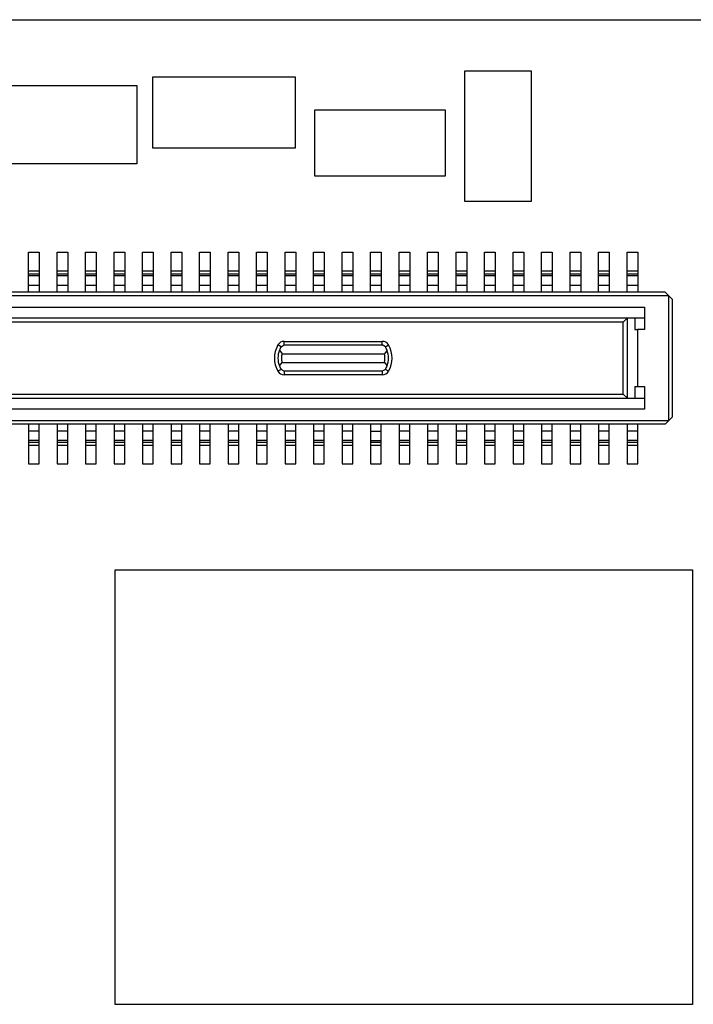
# Model space of a CAD drawing. Extents: x 5 to 415, y 5 to 292.
# Tile 17 of 33: x 67 to 76, y 191 to 205. Entities that reach past the tile are written whole.
import ezdxf

# ---------------------------------------------------------------- set-up
doc = ezdxf.new("R2010")
doc.units = 0
doc.layers.get('0').update_dxf_attribs({"linetype": 'CONTINUOUS'})

msp = doc.modelspace()

# ---------------------------------------------------------------- linework, layer by layer
at = {"color": 7, "linetype": 'CONTINUOUS'}
for p, q in [((44.398, 204.544), (84.632, 204.544)), ((68.732, 203.743), (70.732, 203.743)), ((68.732, 202.743), (68.732, 203.743)), ((70.732, 203.743), (70.732, 202.743)), ((73.112, 201.994), (73.112, 203.824)), ((73.112, 203.824), (74.042, 203.824)), ((74.042, 203.824), (74.042, 201.994)), ((66.503, 203.621), (68.511, 203.621)), ((68.511, 203.621), (68.511, 202.521)), ((71.006, 203.277), (72.836, 203.277)), ((71.006, 202.347), (71.006, 203.277)), ((72.836, 203.277), (72.836, 202.347)), ((70.732, 202.743), (68.732, 202.743)), ((68.511, 202.521), (66.503, 202.521)), ((72.836, 202.347), (71.006, 202.347)), ((74.042, 201.994), (73.112, 201.994)), ((66.99, 201.279), (67.14, 201.279)), ((66.99, 201.019), (66.99, 201.279)), ((67.14, 201.279), (67.14, 201.019)), ((67.39, 201.279), (67.54, 201.279)), ((67.39, 201.019), (67.39, 201.279)), ((67.54, 201.279), (67.54, 201.019)), ((67.79, 201.279), (67.94, 201.279)), ((67.79, 201.019), (67.79, 201.279)), ((67.94, 201.279), (67.94, 201.019)), ((68.19, 201.279), (68.34, 201.279)), ((68.19, 201.019), (68.19, 201.279)), ((68.34, 201.279), (68.34, 201.019)), ((68.59, 201.279), (68.74, 201.279)), ((68.59, 201.019), (68.59, 201.279)), ((68.74, 201.279), (68.74, 201.019)), ((68.99, 201.279), (69.14, 201.279)), ((68.99, 201.019), (68.99, 201.279)), ((69.14, 201.279), (69.14, 201.019)), ((69.39, 201.279), (69.54, 201.279)), ((69.39, 201.019), (69.39, 201.279)), ((69.54, 201.279), (69.54, 201.019)), ((69.79, 201.279), (69.94, 201.279)), ((69.79, 201.019), (69.79, 201.279)), ((69.94, 201.279), (69.94, 201.019)), ((70.19, 201.279), (70.34, 201.279)), ((70.19, 201.019), (70.19, 201.279)), ((70.34, 201.279), (70.34, 201.019)), ((70.59, 201.279), (70.74, 201.279)), ((70.59, 201.019), (70.59, 201.279)), ((70.74, 201.279), (70.74, 201.019)), ((70.99, 201.279), (71.14, 201.279)), ((70.99, 201.019), (70.99, 201.279)), ((71.14, 201.279), (71.14, 201.019)), ((71.39, 201.279), (71.54, 201.279)), ((71.39, 201.019), (71.39, 201.279)), ((71.54, 201.279), (71.54, 201.019)), ((71.79, 201.279), (71.94, 201.279)), ((71.79, 201.019), (71.79, 201.279)), ((71.94, 201.279), (71.94, 201.019)), ((72.19, 201.279), (72.34, 201.279)), ((72.19, 201.019), (72.19, 201.279)), ((72.34, 201.279), (72.34, 201.019)), ((72.59, 201.279), (72.74, 201.279)), ((72.59, 201.019), (72.59, 201.279)), ((72.74, 201.279), (72.74, 201.019)), ((72.99, 201.279), (73.14, 201.279)), ((72.99, 201.019), (72.99, 201.279)), ((73.14, 201.279), (73.14, 201.019)), ((73.39, 201.279), (73.54, 201.279)), ((73.39, 201.019), (73.39, 201.279)), ((73.54, 201.279), (73.54, 201.019)), ((73.79, 201.279), (73.94, 201.279)), ((73.79, 201.019), (73.79, 201.279)), ((73.94, 201.279), (73.94, 201.019)), ((74.19, 201.279), (74.34, 201.279)), ((74.19, 201.019), (74.19, 201.279)), ((74.34, 201.279), (74.34, 201.019)), ((74.59, 201.279), (74.74, 201.279)), ((74.59, 201.019), (74.59, 201.279)), ((74.74, 201.279), (74.74, 201.019)), ((74.99, 201.279), (75.14, 201.279)), ((74.99, 201.019), (74.99, 201.279)), ((75.14, 201.279), (75.14, 201.019)), ((75.39, 201.279), (75.54, 201.279)), ((75.39, 201.019), (75.39, 201.279)), ((75.54, 201.279), (75.54, 201.019)), ((66.99, 201.019), (67.14, 201.019)), ((66.99, 200.975), (66.99, 201.019)), ((66.99, 200.975), (67.14, 200.975)), ((66.99, 200.951), (66.99, 200.975)), ((67.14, 200.951), (66.99, 200.951)), ((66.99, 200.819), (66.99, 200.951)), ((67.14, 201.019), (67.14, 200.975)), ((67.14, 200.975), (67.14, 200.951)), ((67.14, 200.951), (67.14, 200.819)), ((67.39, 201.019), (67.54, 201.019)), ((67.39, 200.975), (67.39, 201.019)), ((67.39, 200.975), (67.54, 200.975)), ((67.39, 200.951), (67.39, 200.975)), ((67.54, 200.951), (67.39, 200.951)), ((67.39, 200.819), (67.39, 200.951)), ((67.54, 201.019), (67.54, 200.975)), ((67.54, 200.975), (67.54, 200.951)), ((67.54, 200.951), (67.54, 200.819)), ((67.79, 201.019), (67.94, 201.019)), ((67.79, 200.975), (67.79, 201.019)), ((67.79, 200.975), (67.94, 200.975)), ((67.79, 200.951), (67.79, 200.975)), ((67.94, 200.951), (67.79, 200.951)), ((67.79, 200.819), (67.79, 200.951)), ((67.94, 201.019), (67.94, 200.975)), ((67.94, 200.975), (67.94, 200.951)), ((67.94, 200.951), (67.94, 200.819)), ((68.19, 201.019), (68.34, 201.019)), ((68.19, 200.975), (68.19, 201.019)), ((68.19, 200.975), (68.34, 200.975)), ((68.19, 200.951), (68.19, 200.975)), ((68.34, 200.951), (68.19, 200.951)), ((68.19, 200.819), (68.19, 200.951)), ((68.34, 201.019), (68.34, 200.975)), ((68.34, 200.975), (68.34, 200.951)), ((68.34, 200.951), (68.34, 200.819)), ((68.59, 201.019), (68.74, 201.019)), ((68.59, 200.975), (68.59, 201.019)), ((68.59, 200.975), (68.74, 200.975)), ((68.59, 200.951), (68.59, 200.975)), ((68.74, 200.951), (68.59, 200.951)), ((68.59, 200.819), (68.59, 200.951)), ((68.74, 201.019), (68.74, 200.975)), ((68.74, 200.975), (68.74, 200.951)), ((68.74, 200.951), (68.74, 200.819)), ((68.99, 201.019), (69.14, 201.019)), ((68.99, 200.975), (68.99, 201.019)), ((68.99, 200.975), (69.14, 200.975)), ((68.99, 200.951), (68.99, 200.975)), ((69.14, 200.951), (68.99, 200.951)), ((68.99, 200.819), (68.99, 200.951)), ((69.14, 201.019), (69.14, 200.975)), ((69.14, 200.975), (69.14, 200.951)), ((69.14, 200.951), (69.14, 200.819)), ((69.39, 201.019), (69.54, 201.019)), ((69.39, 200.975), (69.39, 201.019)), ((69.39, 200.975), (69.54, 200.975)), ((69.39, 200.951), (69.39, 200.975)), ((69.54, 200.951), (69.39, 200.951)), ((69.39, 200.819), (69.39, 200.951)), ((69.54, 201.019), (69.54, 200.975)), ((69.54, 200.975), (69.54, 200.951)), ((69.54, 200.951), (69.54, 200.819)), ((69.79, 201.019), (69.94, 201.019)), ((69.79, 200.975), (69.79, 201.019)), ((69.79, 200.975), (69.94, 200.975)), ((69.79, 200.951), (69.79, 200.975)), ((69.94, 200.951), (69.79, 200.951)), ((69.79, 200.819), (69.79, 200.951)), ((69.94, 201.019), (69.94, 200.975)), ((69.94, 200.975), (69.94, 200.951)), ((69.94, 200.951), (69.94, 200.819)), ((70.19, 201.019), (70.34, 201.019)), ((70.19, 200.975), (70.19, 201.019)), ((70.19, 200.975), (70.34, 200.975)), ((70.19, 200.951), (70.19, 200.975)), ((70.34, 200.951), (70.19, 200.951)), ((70.19, 200.819), (70.19, 200.951)), ((70.34, 201.019), (70.34, 200.975)), ((70.34, 200.975), (70.34, 200.951)), ((70.34, 200.951), (70.34, 200.819)), ((70.59, 201.019), (70.74, 201.019)), ((70.59, 200.975), (70.59, 201.019)), ((70.59, 200.975), (70.74, 200.975)), ((70.59, 200.951), (70.59, 200.975)), ((70.74, 200.951), (70.59, 200.951)), ((70.59, 200.819), (70.59, 200.951)), ((70.74, 201.019), (70.74, 200.975)), ((70.74, 200.975), (70.74, 200.951)), ((70.74, 200.951), (70.74, 200.819)), ((70.99, 201.019), (71.14, 201.019)), ((70.99, 200.975), (70.99, 201.019)), ((70.99, 200.975), (71.14, 200.975)), ((70.99, 200.951), (70.99, 200.975)), ((71.14, 200.951), (70.99, 200.951)), ((70.99, 200.819), (70.99, 200.951)), ((71.14, 201.019), (71.14, 200.975)), ((71.14, 200.975), (71.14, 200.951)), ((71.14, 200.951), (71.14, 200.819)), ((71.39, 201.019), (71.54, 201.019)), ((71.39, 200.975), (71.39, 201.019)), ((71.39, 200.975), (71.54, 200.975)), ((71.39, 200.951), (71.39, 200.975)), ((71.54, 200.951), (71.39, 200.951)), ((71.39, 200.819), (71.39, 200.951)), ((71.54, 201.019), (71.54, 200.975)), ((71.54, 200.975), (71.54, 200.951)), ((71.54, 200.951), (71.54, 200.819)), ((71.79, 201.019), (71.94, 201.019)), ((71.79, 200.975), (71.79, 201.019)), ((71.79, 200.975), (71.94, 200.975)), ((71.79, 200.951), (71.79, 200.975)), ((71.94, 200.951), (71.79, 200.951)), ((71.79, 200.819), (71.79, 200.951)), ((71.94, 201.019), (71.94, 200.975)), ((71.94, 200.975), (71.94, 200.951)), ((71.94, 200.951), (71.94, 200.819)), ((72.19, 201.019), (72.34, 201.019)), ((72.19, 200.975), (72.19, 201.019)), ((72.19, 200.975), (72.34, 200.975)), ((72.19, 200.951), (72.19, 200.975)), ((72.34, 200.951), (72.19, 200.951)), ((72.19, 200.819), (72.19, 200.951)), ((72.34, 201.019), (72.34, 200.975)), ((72.34, 200.975), (72.34, 200.951)), ((72.34, 200.951), (72.34, 200.819)), ((72.59, 201.019), (72.74, 201.019)), ((72.59, 200.975), (72.59, 201.019)), ((72.59, 200.975), (72.74, 200.975)), ((72.59, 200.951), (72.59, 200.975)), ((72.74, 200.951), (72.59, 200.951)), ((72.59, 200.819), (72.59, 200.951)), ((72.74, 201.019), (72.74, 200.975)), ((72.74, 200.975), (72.74, 200.951)), ((72.74, 200.951), (72.74, 200.819)), ((72.99, 201.019), (73.14, 201.019)), ((72.99, 200.975), (72.99, 201.019)), ((72.99, 200.975), (73.14, 200.975)), ((72.99, 200.951), (72.99, 200.975)), ((73.14, 200.951), (72.99, 200.951)), ((72.99, 200.819), (72.99, 200.951)), ((73.14, 201.019), (73.14, 200.975)), ((73.14, 200.975), (73.14, 200.951)), ((73.14, 200.951), (73.14, 200.819)), ((73.39, 201.019), (73.54, 201.019)), ((73.39, 200.975), (73.39, 201.019)), ((73.39, 200.975), (73.54, 200.975)), ((73.39, 200.951), (73.39, 200.975)), ((73.54, 200.951), (73.39, 200.951)), ((73.39, 200.819), (73.39, 200.951)), ((73.54, 201.019), (73.54, 200.975)), ((73.54, 200.975), (73.54, 200.951)), ((73.54, 200.951), (73.54, 200.819)), ((73.79, 201.019), (73.94, 201.019)), ((73.79, 200.975), (73.79, 201.019)), ((73.79, 200.975), (73.94, 200.975)), ((73.79, 200.951), (73.79, 200.975)), ((73.94, 200.951), (73.79, 200.951)), ((73.79, 200.819), (73.79, 200.951)), ((73.94, 201.019), (73.94, 200.975)), ((73.94, 200.975), (73.94, 200.951)), ((73.94, 200.951), (73.94, 200.819)), ((74.19, 201.019), (74.34, 201.019)), ((74.19, 200.975), (74.19, 201.019)), ((74.19, 200.975), (74.34, 200.975)), ((74.19, 200.951), (74.19, 200.975)), ((74.34, 200.951), (74.19, 200.951)), ((74.19, 200.819), (74.19, 200.951)), ((74.34, 201.019), (74.34, 200.975)), ((74.34, 200.975), (74.34, 200.951)), ((74.34, 200.951), (74.34, 200.819)), ((74.59, 201.019), (74.74, 201.019)), ((74.59, 200.975), (74.59, 201.019)), ((74.59, 200.975), (74.74, 200.975)), ((74.59, 200.951), (74.59, 200.975)), ((74.74, 200.951), (74.59, 200.951)), ((74.59, 200.819), (74.59, 200.951)), ((74.74, 201.019), (74.74, 200.975)), ((74.74, 200.975), (74.74, 200.951)), ((74.74, 200.951), (74.74, 200.819)), ((74.99, 201.019), (75.14, 201.019)), ((74.99, 200.975), (74.99, 201.019)), ((74.99, 200.975), (75.14, 200.975)), ((74.99, 200.951), (74.99, 200.975)), ((75.14, 200.951), (74.99, 200.951)), ((74.99, 200.819), (74.99, 200.951)), ((75.14, 201.019), (75.14, 200.975)), ((75.14, 200.975), (75.14, 200.951)), ((75.14, 200.951), (75.14, 200.819)), ((75.39, 201.019), (75.54, 201.019)), ((75.39, 200.975), (75.39, 201.019)), ((75.39, 200.975), (75.54, 200.975)), ((75.39, 200.951), (75.39, 200.975)), ((75.54, 200.951), (75.39, 200.951)), ((75.39, 200.819), (75.39, 200.951)), ((75.54, 201.019), (75.54, 200.975)), ((75.54, 200.975), (75.54, 200.951)), ((75.54, 200.951), (75.54, 200.819)), ((66.99, 200.819), (67.14, 200.819)), ((66.99, 200.719), (66.99, 200.819)), ((67.14, 200.819), (67.14, 200.719)), ((67.39, 200.819), (67.54, 200.819)), ((67.39, 200.719), (67.39, 200.819)), ((67.54, 200.819), (67.54, 200.719)), ((67.79, 200.719), (67.79, 200.819)), ((67.79, 200.819), (67.94, 200.819)), ((67.94, 200.819), (67.94, 200.719)), ((68.19, 200.719), (68.19, 200.819)), ((68.19, 200.819), (68.34, 200.819)), ((68.34, 200.819), (68.34, 200.719)), ((68.59, 200.819), (68.74, 200.819)), ((68.59, 200.719), (68.59, 200.819)), ((68.74, 200.819), (68.74, 200.719)), ((68.99, 200.819), (69.14, 200.819)), ((68.99, 200.719), (68.99, 200.819)), ((69.14, 200.819), (69.14, 200.719)), ((69.39, 200.819), (69.54, 200.819)), ((69.39, 200.719), (69.39, 200.819)), ((69.54, 200.819), (69.54, 200.719)), ((69.79, 200.819), (69.94, 200.819)), ((69.79, 200.719), (69.79, 200.819)), ((69.94, 200.819), (69.94, 200.719)), ((70.19, 200.819), (70.34, 200.819)), ((70.19, 200.719), (70.19, 200.819)), ((70.34, 200.819), (70.34, 200.719)), ((70.59, 200.819), (70.74, 200.819)), ((70.59, 200.719), (70.59, 200.819)), ((70.74, 200.819), (70.74, 200.719)), ((70.99, 200.819), (71.14, 200.819)), ((70.99, 200.719), (70.99, 200.819)), ((71.14, 200.819), (71.14, 200.719)), ((71.39, 200.819), (71.54, 200.819)), ((71.39, 200.719), (71.39, 200.819)), ((71.54, 200.819), (71.54, 200.719)), ((71.79, 200.819), (71.94, 200.819)), ((71.79, 200.719), (71.79, 200.819)), ((71.94, 200.819), (71.94, 200.719)), ((72.19, 200.819), (72.34, 200.819)), ((72.19, 200.719), (72.19, 200.819)), ((72.34, 200.819), (72.34, 200.719)), ((72.59, 200.819), (72.74, 200.819)), ((72.59, 200.719), (72.59, 200.819)), ((72.74, 200.819), (72.74, 200.719)), ((72.99, 200.819), (73.14, 200.819)), ((72.99, 200.719), (72.99, 200.819)), ((73.14, 200.819), (73.14, 200.719)), ((73.39, 200.819), (73.54, 200.819)), ((73.39, 200.719), (73.39, 200.819)), ((73.54, 200.819), (73.54, 200.719)), ((73.79, 200.819), (73.94, 200.819)), ((73.79, 200.719), (73.79, 200.819)), ((73.94, 200.819), (73.94, 200.719)), ((74.19, 200.819), (74.34, 200.819)), ((74.19, 200.719), (74.19, 200.819)), ((74.34, 200.819), (74.34, 200.719)), ((74.59, 200.819), (74.74, 200.819)), ((74.59, 200.719), (74.59, 200.819)), ((74.74, 200.819), (74.74, 200.719)), ((74.99, 200.819), (75.14, 200.819)), ((74.99, 200.719), (74.99, 200.819)), ((75.14, 200.819), (75.14, 200.719)), ((75.39, 200.819), (75.54, 200.819)), ((75.39, 200.719), (75.39, 200.819)), ((75.54, 200.819), (75.54, 200.719)), ((75.975, 200.669), (58.555, 200.669)), ((75.925, 200.719), (58.605, 200.719)), ((75.925, 200.719), (75.975, 200.669)), ((75.975, 198.919), (75.975, 200.669)), ((75.975, 200.669), (76.025, 200.619)), ((76.025, 198.969), (76.025, 200.619)), ((58.895, 200.509), (75.635, 200.509)), ((75.635, 200.509), (75.635, 200.194)), ((58.895, 200.359), (75.635, 200.359)), ((75.335, 200.299), (59.196, 200.299)), ((75.394, 200.358), (75.335, 200.299)), ((75.335, 199.289), (75.335, 200.299)), ((75.396, 200.359), (75.394, 200.358)), ((75.394, 199.23), (75.394, 200.358)), ((75.5, 200.359), (75.5, 200.194)), ((75.5, 200.194), (75.535, 200.194)), ((75.535, 200.194), (75.535, 199.394)), ((75.635, 200.194), (75.535, 200.194)), ((70.533, 199.954), (70.49, 199.979)), ((70.533, 199.954), (70.576, 199.979)), ((70.576, 199.979), (70.576, 200.029)), ((70.576, 200.029), (71.954, 200.029)), ((70.576, 199.979), (71.954, 199.979)), ((71.954, 199.979), (71.954, 200.029)), ((71.997, 199.954), (71.954, 199.979)), ((71.997, 199.954), (72.041, 199.979)), ((70.51, 199.904), (70.547, 199.854)), ((70.547, 199.854), (71.983, 199.854)), ((72.021, 199.904), (71.983, 199.854)), ((70.51, 199.684), (70.547, 199.734)), ((70.547, 199.734), (71.983, 199.734)), ((71.983, 199.734), (72.021, 199.684)), ((70.533, 199.634), (70.49, 199.609)), ((70.576, 199.609), (70.533, 199.634)), ((71.954, 199.609), (70.576, 199.609)), ((70.576, 199.609), (70.576, 199.559)), ((71.954, 199.559), (70.576, 199.559)), ((71.997, 199.634), (71.954, 199.609)), ((71.954, 199.609), (71.954, 199.559)), ((72.041, 199.609), (71.997, 199.634)), ((59.196, 199.289), (75.335, 199.289)), ((75.335, 199.289), (75.394, 199.23)), ((75.5, 199.394), (75.535, 199.394)), ((75.5, 199.394), (75.5, 199.229)), ((75.535, 199.394), (75.635, 199.394)), ((75.635, 199.394), (75.635, 199.079)), ((75.635, 199.229), (58.895, 199.229)), ((75.394, 199.23), (75.396, 199.229)), ((75.635, 199.079), (58.895, 199.079)), ((58.555, 198.919), (75.975, 198.919)), ((75.925, 198.869), (58.605, 198.869)), ((66.99, 198.869), (66.99, 198.769)), ((67.14, 198.769), (67.14, 198.869)), ((67.39, 198.869), (67.39, 198.769)), ((67.54, 198.769), (67.54, 198.869)), ((67.79, 198.869), (67.79, 198.769)), ((67.94, 198.769), (67.94, 198.869)), ((68.19, 198.869), (68.19, 198.769)), ((68.34, 198.769), (68.34, 198.869)), ((68.59, 198.869), (68.59, 198.769)), ((68.74, 198.769), (68.74, 198.869)), ((68.99, 198.869), (68.99, 198.769)), ((69.14, 198.769), (69.14, 198.869)), ((69.39, 198.869), (69.39, 198.769)), ((69.54, 198.769), (69.54, 198.869)), ((69.79, 198.869), (69.79, 198.769)), ((69.94, 198.769), (69.94, 198.869)), ((70.19, 198.869), (70.19, 198.769)), ((70.34, 198.769), (70.34, 198.869)), ((70.59, 198.869), (70.59, 198.769)), ((70.74, 198.769), (70.74, 198.869)), ((70.99, 198.869), (70.99, 198.769)), ((71.14, 198.769), (71.14, 198.869)), ((71.39, 198.869), (71.39, 198.769)), ((71.54, 198.769), (71.54, 198.869)), ((71.79, 198.869), (71.79, 198.769)), ((71.94, 198.769), (71.94, 198.869)), ((72.19, 198.869), (72.19, 198.769)), ((72.34, 198.769), (72.34, 198.869)), ((72.59, 198.869), (72.59, 198.769)), ((72.74, 198.769), (72.74, 198.869)), ((72.99, 198.869), (72.99, 198.769)), ((73.14, 198.769), (73.14, 198.869)), ((73.39, 198.869), (73.39, 198.769)), ((73.54, 198.769), (73.54, 198.869)), ((73.79, 198.869), (73.79, 198.769)), ((73.94, 198.769), (73.94, 198.869)), ((74.19, 198.869), (74.19, 198.769)), ((74.34, 198.769), (74.34, 198.869)), ((74.59, 198.869), (74.59, 198.769)), ((74.74, 198.769), (74.74, 198.869)), ((74.99, 198.869), (74.99, 198.769)), ((75.14, 198.769), (75.14, 198.869)), ((75.39, 198.869), (75.39, 198.769)), ((75.54, 198.769), (75.54, 198.869)), ((75.925, 198.869), (75.975, 198.919)), ((75.975, 198.919), (76.025, 198.969)), ((67.14, 198.769), (66.99, 198.769)), ((66.99, 198.769), (66.99, 198.637)), ((67.14, 198.637), (67.14, 198.769)), ((67.54, 198.769), (67.39, 198.769)), ((67.39, 198.769), (67.39, 198.637)), ((67.54, 198.637), (67.54, 198.769)), ((67.94, 198.769), (67.79, 198.769)), ((67.79, 198.769), (67.79, 198.637)), ((67.94, 198.637), (67.94, 198.769)), ((68.34, 198.769), (68.19, 198.769)), ((68.19, 198.769), (68.19, 198.637)), ((68.34, 198.637), (68.34, 198.769)), ((68.74, 198.769), (68.59, 198.769)), ((68.59, 198.769), (68.59, 198.637)), ((68.74, 198.637), (68.74, 198.769)), ((69.14, 198.769), (68.99, 198.769)), ((68.99, 198.769), (68.99, 198.637)), ((69.14, 198.637), (69.14, 198.769)), ((69.54, 198.769), (69.39, 198.769)), ((69.39, 198.769), (69.39, 198.637)), ((69.54, 198.637), (69.54, 198.769)), ((69.94, 198.769), (69.79, 198.769)), ((69.79, 198.769), (69.79, 198.637)), ((69.94, 198.637), (69.94, 198.769)), ((70.34, 198.769), (70.19, 198.769)), ((70.19, 198.769), (70.19, 198.637)), ((70.34, 198.637), (70.34, 198.769)), ((70.74, 198.769), (70.59, 198.769)), ((70.59, 198.769), (70.59, 198.637)), ((70.74, 198.637), (70.74, 198.769)), ((71.14, 198.769), (70.99, 198.769)), ((70.99, 198.769), (70.99, 198.637)), ((71.14, 198.637), (71.14, 198.769)), ((71.54, 198.769), (71.39, 198.769)), ((71.39, 198.769), (71.39, 198.637)), ((71.54, 198.637), (71.54, 198.769)), ((71.79, 198.769), (71.94, 198.769)), ((71.79, 198.769), (71.79, 198.637)), ((71.94, 198.637), (71.94, 198.769)), ((72.34, 198.769), (72.19, 198.769)), ((72.19, 198.769), (72.19, 198.637)), ((72.34, 198.637), (72.34, 198.769)), ((72.74, 198.769), (72.59, 198.769)), ((72.59, 198.769), (72.59, 198.637)), ((72.74, 198.637), (72.74, 198.769)), ((73.14, 198.769), (72.99, 198.769)), ((72.99, 198.769), (72.99, 198.637)), ((73.14, 198.637), (73.14, 198.769)), ((73.54, 198.769), (73.39, 198.769)), ((73.39, 198.769), (73.39, 198.637)), ((73.54, 198.637), (73.54, 198.769)), ((73.94, 198.769), (73.79, 198.769)), ((73.79, 198.769), (73.79, 198.637)), ((73.94, 198.637), (73.94, 198.769)), ((74.34, 198.769), (74.19, 198.769)), ((74.19, 198.769), (74.19, 198.637)), ((74.34, 198.637), (74.34, 198.769)), ((74.74, 198.769), (74.59, 198.769)), ((74.59, 198.769), (74.59, 198.637)), ((74.74, 198.637), (74.74, 198.769)), ((75.14, 198.769), (74.99, 198.769)), ((74.99, 198.769), (74.99, 198.637)), ((75.14, 198.637), (75.14, 198.769)), ((75.54, 198.769), (75.39, 198.769)), ((75.39, 198.769), (75.39, 198.637)), ((75.54, 198.637), (75.54, 198.769)), ((67.14, 198.637), (66.99, 198.637)), ((66.99, 198.637), (66.99, 198.613)), ((66.99, 198.613), (67.14, 198.613)), ((66.99, 198.613), (66.99, 198.569)), ((67.14, 198.613), (67.14, 198.637)), ((67.14, 198.569), (67.14, 198.613)), ((67.54, 198.637), (67.39, 198.637)), ((67.39, 198.637), (67.39, 198.613)), ((67.39, 198.613), (67.54, 198.613)), ((67.39, 198.613), (67.39, 198.569)), ((67.54, 198.613), (67.54, 198.637)), ((67.54, 198.569), (67.54, 198.613)), ((67.94, 198.637), (67.79, 198.637)), ((67.79, 198.637), (67.79, 198.613)), ((67.79, 198.613), (67.94, 198.613)), ((67.79, 198.613), (67.79, 198.569)), ((67.94, 198.613), (67.94, 198.637)), ((67.94, 198.569), (67.94, 198.613)), ((68.34, 198.637), (68.19, 198.637)), ((68.19, 198.637), (68.19, 198.613)), ((68.19, 198.613), (68.34, 198.613)), ((68.19, 198.613), (68.19, 198.569)), ((68.34, 198.613), (68.34, 198.637)), ((68.34, 198.569), (68.34, 198.613)), ((68.74, 198.637), (68.59, 198.637)), ((68.59, 198.637), (68.59, 198.613)), ((68.59, 198.613), (68.74, 198.613)), ((68.59, 198.613), (68.59, 198.569)), ((68.74, 198.613), (68.74, 198.637)), ((68.74, 198.569), (68.74, 198.613)), ((69.14, 198.637), (68.99, 198.637)), ((68.99, 198.637), (68.99, 198.613)), ((68.99, 198.613), (69.14, 198.613)), ((68.99, 198.613), (68.99, 198.569)), ((69.14, 198.613), (69.14, 198.637)), ((69.14, 198.569), (69.14, 198.613)), ((69.54, 198.637), (69.39, 198.637)), ((69.39, 198.637), (69.39, 198.613)), ((69.39, 198.613), (69.54, 198.613)), ((69.39, 198.613), (69.39, 198.569)), ((69.54, 198.613), (69.54, 198.637)), ((69.54, 198.569), (69.54, 198.613)), ((69.94, 198.637), (69.79, 198.637)), ((69.79, 198.637), (69.79, 198.613)), ((69.79, 198.613), (69.94, 198.613)), ((69.79, 198.613), (69.79, 198.569)), ((69.94, 198.613), (69.94, 198.637)), ((69.94, 198.569), (69.94, 198.613)), ((70.34, 198.637), (70.19, 198.637)), ((70.19, 198.637), (70.19, 198.613)), ((70.19, 198.613), (70.34, 198.613)), ((70.19, 198.613), (70.19, 198.569)), ((70.34, 198.613), (70.34, 198.637)), ((70.34, 198.569), (70.34, 198.613)), ((70.74, 198.637), (70.59, 198.637)), ((70.59, 198.637), (70.59, 198.613)), ((70.59, 198.613), (70.74, 198.613)), ((70.59, 198.613), (70.59, 198.569)), ((70.74, 198.613), (70.74, 198.637)), ((70.74, 198.569), (70.74, 198.613)), ((71.14, 198.637), (70.99, 198.637)), ((70.99, 198.637), (70.99, 198.613)), ((70.99, 198.613), (71.14, 198.613)), ((70.99, 198.613), (70.99, 198.569)), ((71.14, 198.613), (71.14, 198.637)), ((71.14, 198.569), (71.14, 198.613)), ((71.54, 198.637), (71.39, 198.637)), ((71.39, 198.637), (71.39, 198.613)), ((71.39, 198.613), (71.54, 198.613)), ((71.39, 198.613), (71.39, 198.569)), ((71.54, 198.613), (71.54, 198.637)), ((71.54, 198.569), (71.54, 198.613)), ((71.79, 198.637), (71.94, 198.637)), ((71.79, 198.637), (71.79, 198.613)), ((71.79, 198.613), (71.94, 198.613)), ((71.79, 198.613), (71.79, 198.569)), ((71.94, 198.613), (71.94, 198.637)), ((71.94, 198.569), (71.94, 198.613)), ((72.34, 198.637), (72.19, 198.637)), ((72.19, 198.637), (72.19, 198.613)), ((72.19, 198.613), (72.34, 198.613)), ((72.19, 198.613), (72.19, 198.569)), ((72.34, 198.613), (72.34, 198.637)), ((72.34, 198.569), (72.34, 198.613)), ((72.74, 198.637), (72.59, 198.637)), ((72.59, 198.637), (72.59, 198.613)), ((72.59, 198.613), (72.74, 198.613)), ((72.59, 198.613), (72.59, 198.569)), ((72.74, 198.613), (72.74, 198.637)), ((72.74, 198.569), (72.74, 198.613)), ((73.14, 198.637), (72.99, 198.637)), ((72.99, 198.637), (72.99, 198.613)), ((72.99, 198.613), (73.14, 198.613)), ((72.99, 198.613), (72.99, 198.569)), ((73.14, 198.613), (73.14, 198.637)), ((73.14, 198.569), (73.14, 198.613)), ((73.54, 198.637), (73.39, 198.637)), ((73.39, 198.637), (73.39, 198.613)), ((73.39, 198.613), (73.54, 198.613)), ((73.39, 198.613), (73.39, 198.569)), ((73.54, 198.613), (73.54, 198.637)), ((73.54, 198.569), (73.54, 198.613)), ((73.94, 198.637), (73.79, 198.637)), ((73.79, 198.637), (73.79, 198.613)), ((73.79, 198.613), (73.94, 198.613)), ((73.79, 198.613), (73.79, 198.569)), ((73.94, 198.613), (73.94, 198.637)), ((73.94, 198.569), (73.94, 198.613)), ((74.34, 198.637), (74.19, 198.637)), ((74.19, 198.637), (74.19, 198.613)), ((74.19, 198.613), (74.34, 198.613)), ((74.19, 198.613), (74.19, 198.569)), ((74.34, 198.613), (74.34, 198.637)), ((74.34, 198.569), (74.34, 198.613)), ((74.74, 198.637), (74.59, 198.637)), ((74.59, 198.637), (74.59, 198.613)), ((74.59, 198.613), (74.74, 198.613)), ((74.59, 198.613), (74.59, 198.569)), ((74.74, 198.613), (74.74, 198.637)), ((74.74, 198.569), (74.74, 198.613)), ((75.14, 198.637), (74.99, 198.637)), ((74.99, 198.637), (74.99, 198.613)), ((74.99, 198.613), (75.14, 198.613)), ((74.99, 198.613), (74.99, 198.569)), ((75.14, 198.613), (75.14, 198.637)), ((75.14, 198.569), (75.14, 198.613)), ((75.54, 198.637), (75.39, 198.637)), ((75.39, 198.637), (75.39, 198.613)), ((75.39, 198.613), (75.54, 198.613)), ((75.39, 198.613), (75.39, 198.569)), ((75.54, 198.613), (75.54, 198.637)), ((75.54, 198.569), (75.54, 198.613)), ((67.14, 198.569), (66.99, 198.569)), ((66.99, 198.569), (66.99, 198.309)), ((67.14, 198.309), (67.14, 198.569)), ((67.54, 198.569), (67.39, 198.569)), ((67.39, 198.569), (67.39, 198.309)), ((67.54, 198.309), (67.54, 198.569)), ((67.94, 198.569), (67.79, 198.569)), ((67.79, 198.569), (67.79, 198.309)), ((67.94, 198.309), (67.94, 198.569)), ((68.34, 198.569), (68.19, 198.569)), ((68.19, 198.569), (68.19, 198.309)), ((68.34, 198.309), (68.34, 198.569)), ((68.74, 198.569), (68.59, 198.569)), ((68.59, 198.569), (68.59, 198.309)), ((68.74, 198.309), (68.74, 198.569)), ((69.14, 198.569), (68.99, 198.569)), ((68.99, 198.569), (68.99, 198.309)), ((69.14, 198.309), (69.14, 198.569)), ((69.54, 198.569), (69.39, 198.569)), ((69.39, 198.569), (69.39, 198.309)), ((69.54, 198.309), (69.54, 198.569)), ((69.94, 198.569), (69.79, 198.569)), ((69.79, 198.569), (69.79, 198.309)), ((69.94, 198.309), (69.94, 198.569)), ((70.34, 198.569), (70.19, 198.569)), ((70.19, 198.569), (70.19, 198.309)), ((70.34, 198.309), (70.34, 198.569)), ((70.74, 198.569), (70.59, 198.569)), ((70.59, 198.569), (70.59, 198.309)), ((70.74, 198.309), (70.74, 198.569)), ((71.14, 198.569), (70.99, 198.569)), ((70.99, 198.569), (70.99, 198.309)), ((71.14, 198.309), (71.14, 198.569)), ((71.54, 198.569), (71.39, 198.569)), ((71.39, 198.569), (71.39, 198.309)), ((71.54, 198.309), (71.54, 198.569)), ((71.94, 198.569), (71.79, 198.569)), ((71.79, 198.569), (71.79, 198.309)), ((71.94, 198.309), (71.94, 198.569)), ((72.34, 198.569), (72.19, 198.569)), ((72.19, 198.569), (72.19, 198.309)), ((72.34, 198.309), (72.34, 198.569)), ((72.74, 198.569), (72.59, 198.569)), ((72.59, 198.569), (72.59, 198.309)), ((72.74, 198.309), (72.74, 198.569)), ((73.14, 198.569), (72.99, 198.569)), ((72.99, 198.569), (72.99, 198.309)), ((73.14, 198.309), (73.14, 198.569)), ((73.54, 198.569), (73.39, 198.569)), ((73.39, 198.569), (73.39, 198.309)), ((73.54, 198.309), (73.54, 198.569)), ((73.94, 198.569), (73.79, 198.569)), ((73.79, 198.569), (73.79, 198.309)), ((73.94, 198.309), (73.94, 198.569)), ((74.34, 198.569), (74.19, 198.569)), ((74.19, 198.569), (74.19, 198.309)), ((74.34, 198.309), (74.34, 198.569)), ((74.74, 198.569), (74.59, 198.569)), ((74.59, 198.569), (74.59, 198.309)), ((74.74, 198.309), (74.74, 198.569)), ((75.14, 198.569), (74.99, 198.569)), ((74.99, 198.569), (74.99, 198.309)), ((75.14, 198.309), (75.14, 198.569)), ((75.54, 198.569), (75.39, 198.569)), ((75.39, 198.569), (75.39, 198.309)), ((75.54, 198.309), (75.54, 198.569)), ((66.99, 198.309), (67.14, 198.309)), ((67.39, 198.309), (67.54, 198.309)), ((67.79, 198.309), (67.94, 198.309)), ((68.19, 198.309), (68.34, 198.309)), ((68.59, 198.309), (68.74, 198.309)), ((68.99, 198.309), (69.14, 198.309)), ((69.39, 198.309), (69.54, 198.309)), ((69.79, 198.309), (69.94, 198.309)), ((70.19, 198.309), (70.34, 198.309)), ((70.59, 198.309), (70.74, 198.309)), ((70.99, 198.309), (71.14, 198.309)), ((71.39, 198.309), (71.54, 198.309)), ((71.79, 198.309), (71.94, 198.309)), ((72.19, 198.309), (72.34, 198.309)), ((72.59, 198.309), (72.74, 198.309)), ((72.99, 198.309), (73.14, 198.309)), ((73.39, 198.309), (73.54, 198.309)), ((73.79, 198.309), (73.94, 198.309)), ((74.19, 198.309), (74.34, 198.309)), ((74.59, 198.309), (74.74, 198.309)), ((74.99, 198.309), (75.14, 198.309)), ((75.39, 198.309), (75.54, 198.309)), ((68.206, 196.824), (76.306, 196.824)), ((68.206, 190.724), (68.206, 196.824)), ((76.306, 196.824), (76.306, 190.724)), ((76.306, 190.724), (68.206, 190.724))]:
    msp.add_line(p, q, dxfattribs=at)
for centre, radius, start, end in [((70.81, 199.794), 0.37, 149.9618, 210.0382), ((70.575, 199.932), 0.0968, 88.9104, 151.0896), ((71.956, 199.932), 0.0968, 28.9104, 91.0896), ((71.721, 199.794), 0.37, 329.9618, 30.0382), ((70.81, 199.794), 0.32, 159.8945, 200.1055), ((70.81, 199.794), 0.32, 150, 159.8945), ((70.81, 199.794), 0.27, 167.1604, 192.8396), ((71.72, 199.794), 0.27, 347.1604, 12.8396), ((71.72, 199.794), 0.32, 20.1055, 30), ((71.72, 199.794), 0.32, 339.8945, 20.1055), ((70.575, 199.656), 0.0968, 208.9104, 271.0896), ((70.81, 199.794), 0.32, 200.1055, 210), ((71.956, 199.656), 0.0968, 268.9104, 331.0896), ((71.72, 199.794), 0.32, 330, 339.8945)]:
    msp.add_arc(centre, radius, start, end, dxfattribs=at)

doc.saveas('drawing.dxf')
